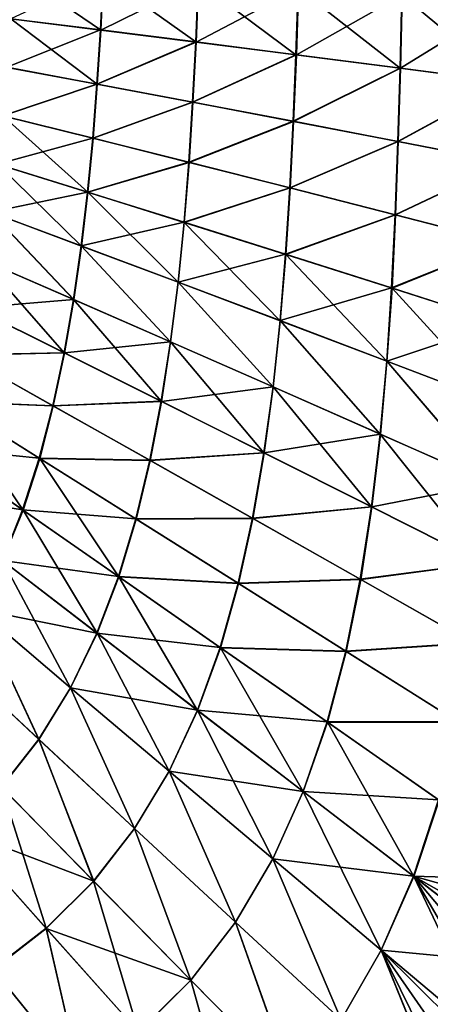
# Model space of a CAD drawing. Header units: millimetres. Extents: x -139 to 106, y -8 to 139.
# Tile 210 of 256: x -33 to -26, y 84 to 101. Entities that reach past the tile are written whole.
import ezdxf

# ---------------------------------------------------------------- set-up
doc = ezdxf.new("R2010")
doc.units = ezdxf.units.MM
doc.header["$LTSCALE"] = 53.842063
doc.layers.add('76', color=7, linetype='CONTINUOUS')

msp = doc.modelspace()

# ---------------------------------------------------------------- linework, layer by layer
at = {"layer": '76', "color": 8, "linetype": 'CONTINUOUS'}
for points in [[(-32.967, 101.056, -16.091), (-32.921, 101.893, -16.077), (-31.418, 100.863, -17.127), (-32.967, 101.056, -16.091)], [(-31.412, 100.862, 17.131), (-31.368, 101.796, 17.118), (-32.961, 101.055, 16.095), (-31.412, 100.862, 17.131)], [(-32.921, 101.893, -16.077), (-31.372, 101.796, -17.116), (-31.418, 100.863, -17.127), (-32.921, 101.893, -16.077)], [(-31.418, 100.863, -17.127), (-31.372, 101.796, -17.116), (-29.773, 100.656, -18.014), (-31.418, 100.863, -17.127)], [(-29.726, 101.693, 18.008), (-31.368, 101.796, 17.118), (-31.412, 100.862, 17.131), (-29.726, 101.693, 18.008)], [(-31.372, 101.796, -17.116), (-29.73, 101.693, -18.005), (-29.773, 100.656, -18.014), (-31.372, 101.796, -17.116)], [(-29.767, 100.655, 18.017), (-29.726, 101.693, 18.008), (-31.412, 100.862, 17.131), (-29.767, 100.655, 18.017)], [(-29.773, 100.656, -18.014), (-29.73, 101.693, -18.005), (-28.046, 100.436, -18.744), (-29.773, 100.656, -18.014)], [(-28.004, 101.583, 18.74), (-29.726, 101.693, 18.008), (-29.767, 100.655, 18.017), (-28.004, 101.583, 18.74)], [(-29.73, 101.693, -18.005), (-28.008, 101.583, -18.738), (-28.046, 100.436, -18.744), (-29.73, 101.693, -18.005)], [(-28.039, 100.436, 18.746), (-28.004, 101.583, 18.74), (-29.767, 100.655, 18.017), (-28.039, 100.436, 18.746)], [(-28.046, 100.436, -18.744), (-28.008, 101.583, -18.738), (-26.252, 100.206, -19.31), (-28.046, 100.436, -18.744)], [(-26.218, 101.468, 19.309), (-28.004, 101.583, 18.74), (-28.039, 100.436, 18.746), (-26.218, 101.468, 19.309)], [(-26.245, 100.205, 19.312), (-26.218, 101.468, 19.309), (-28.039, 100.436, 18.746), (-26.245, 100.205, 19.312)], [(-28.008, 101.583, -18.738), (-26.223, 101.468, -19.308), (-26.252, 100.206, -19.31), (-28.008, 101.583, -18.738)], [(-26.252, 100.206, -19.31), (-26.223, 101.468, -19.308), (-24.409, 99.965, -19.711), (-26.252, 100.206, -19.31)], [(-24.386, 101.347, 19.711), (-26.218, 101.468, 19.309), (-26.245, 100.205, 19.312), (-24.386, 101.347, 19.711)], [(-26.223, 101.468, -19.308), (-24.392, 101.348, -19.71), (-24.409, 99.965, -19.711), (-26.223, 101.468, -19.308)], [(-24.402, 99.964, 19.712), (-24.386, 101.347, 19.711), (-26.245, 100.205, 19.312), (-24.402, 99.964, 19.712)], [(-32.967, 101.056, -16.091), (-31.418, 100.863, -17.127), (-33.029, 100.22, -16.111), (-32.967, 101.056, -16.091)], [(-31.472, 99.929, 17.149), (-32.961, 101.055, 16.095), (-33.024, 100.219, 16.115), (-31.472, 99.929, 17.149)], [(-31.412, 100.862, 17.131), (-32.961, 101.055, 16.095), (-31.472, 99.929, 17.149), (-31.412, 100.862, 17.131)], [(-33.029, 100.22, -16.111), (-31.418, 100.863, -17.127), (-31.476, 99.93, -17.146), (-33.029, 100.22, -16.111)], [(-31.418, 100.863, -17.127), (-29.773, 100.656, -18.014), (-31.476, 99.93, -17.146), (-31.418, 100.863, -17.127)], [(-29.767, 100.655, 18.017), (-31.412, 100.862, 17.131), (-31.472, 99.929, 17.149), (-29.767, 100.655, 18.017)], [(-31.476, 99.93, -17.146), (-29.773, 100.656, -18.014), (-29.827, 99.619, -18.03), (-31.476, 99.93, -17.146)], [(-29.822, 99.618, 18.032), (-29.767, 100.655, 18.017), (-31.472, 99.929, 17.149), (-29.822, 99.618, 18.032)], [(-29.773, 100.656, -18.014), (-28.046, 100.436, -18.744), (-29.827, 99.619, -18.03), (-29.773, 100.656, -18.014)], [(-28.039, 100.436, 18.746), (-29.767, 100.655, 18.017), (-29.822, 99.618, 18.032), (-28.039, 100.436, 18.746)], [(-29.827, 99.619, -18.03), (-28.046, 100.436, -18.744), (-28.092, 99.29, -18.754), (-29.827, 99.619, -18.03)], [(-28.087, 99.289, 18.756), (-28.039, 100.436, 18.746), (-29.822, 99.618, 18.032), (-28.087, 99.289, 18.756)], [(-28.046, 100.436, -18.744), (-26.252, 100.206, -19.31), (-28.092, 99.29, -18.754), (-28.046, 100.436, -18.744)], [(-26.245, 100.205, 19.312), (-28.039, 100.436, 18.746), (-28.087, 99.289, 18.756), (-26.245, 100.205, 19.312)], [(-33.029, 100.22, -16.111), (-31.476, 99.93, -17.146), (-33.105, 99.385, -16.132), (-33.029, 100.22, -16.111)], [(-31.472, 99.929, 17.149), (-33.024, 100.219, 16.115), (-33.1, 99.384, 16.136), (-31.472, 99.929, 17.149)], [(-28.092, 99.29, -18.754), (-26.252, 100.206, -19.31), (-26.288, 98.943, -19.317), (-28.092, 99.29, -18.754)], [(-26.282, 98.942, 19.318), (-26.245, 100.205, 19.312), (-28.087, 99.289, 18.756), (-26.282, 98.942, 19.318)], [(-26.252, 100.206, -19.31), (-24.409, 99.965, -19.711), (-26.288, 98.943, -19.317), (-26.252, 100.206, -19.31)], [(-24.402, 99.964, 19.712), (-26.245, 100.205, 19.312), (-26.282, 98.942, 19.318), (-24.402, 99.964, 19.712)], [(-33.105, 99.385, -16.132), (-31.476, 99.93, -17.146), (-31.549, 98.998, -17.164), (-33.105, 99.385, -16.132)], [(-31.544, 98.997, 17.168), (-31.472, 99.929, 17.149), (-33.1, 99.384, 16.136), (-31.544, 98.997, 17.168)], [(-31.476, 99.93, -17.146), (-29.827, 99.619, -18.03), (-31.549, 98.998, -17.164), (-31.476, 99.93, -17.146)], [(-29.822, 99.618, 18.032), (-31.472, 99.929, 17.149), (-31.544, 98.997, 17.168), (-29.822, 99.618, 18.032)], [(-26.288, 98.943, -19.317), (-24.409, 99.965, -19.711), (-24.431, 98.581, -19.713), (-26.288, 98.943, -19.317)], [(-24.425, 98.58, 19.714), (-24.402, 99.964, 19.712), (-26.282, 98.942, 19.318), (-24.425, 98.58, 19.714)], [(-31.549, 98.998, -17.164), (-29.827, 99.619, -18.03), (-29.893, 98.584, -18.045), (-31.549, 98.998, -17.164)], [(-29.888, 98.582, 18.048), (-29.822, 99.618, 18.032), (-31.544, 98.997, 17.168), (-29.888, 98.582, 18.048)], [(-29.827, 99.619, -18.03), (-28.092, 99.29, -18.754), (-29.893, 98.584, -18.045), (-29.827, 99.619, -18.03)], [(-28.087, 99.289, 18.756), (-29.822, 99.618, 18.032), (-29.888, 98.582, 18.048), (-28.087, 99.289, 18.756)], [(-33.105, 99.385, -16.132), (-31.549, 98.998, -17.164), (-33.198, 98.553, -16.152), (-33.105, 99.385, -16.132)], [(-31.633, 98.067, 17.185), (-33.1, 99.384, 16.136), (-33.193, 98.552, 16.155), (-31.633, 98.067, 17.185)], [(-31.544, 98.997, 17.168), (-33.1, 99.384, 16.136), (-31.633, 98.067, 17.185), (-31.544, 98.997, 17.168)], [(-29.893, 98.584, -18.045), (-28.092, 99.29, -18.754), (-28.15, 98.144, -18.766), (-29.893, 98.584, -18.045)], [(-28.144, 98.142, 18.768), (-28.087, 99.289, 18.756), (-29.888, 98.582, 18.048), (-28.144, 98.142, 18.768)], [(-28.092, 99.29, -18.754), (-26.288, 98.943, -19.317), (-28.15, 98.144, -18.766), (-28.092, 99.29, -18.754)], [(-26.282, 98.942, 19.318), (-28.087, 99.289, 18.756), (-28.144, 98.142, 18.768), (-26.282, 98.942, 19.318)], [(-33.198, 98.553, -16.152), (-31.549, 98.998, -17.164), (-31.638, 98.069, -17.182), (-33.198, 98.553, -16.152)], [(-31.549, 98.998, -17.164), (-29.893, 98.584, -18.045), (-31.638, 98.069, -17.182), (-31.549, 98.998, -17.164)], [(-29.888, 98.582, 18.048), (-31.544, 98.997, 17.168), (-31.633, 98.067, 17.185), (-29.888, 98.582, 18.048)], [(-28.15, 98.144, -18.766), (-26.288, 98.943, -19.317), (-26.334, 97.681, -19.323), (-28.15, 98.144, -18.766)], [(-26.328, 97.679, 19.325), (-26.282, 98.942, 19.318), (-28.144, 98.142, 18.768), (-26.328, 97.679, 19.325)], [(-26.288, 98.943, -19.317), (-24.431, 98.581, -19.713), (-26.334, 97.681, -19.323), (-26.288, 98.943, -19.317)], [(-24.425, 98.58, 19.714), (-26.282, 98.942, 19.318), (-26.328, 97.679, 19.325), (-24.425, 98.58, 19.714)], [(-33.198, 98.553, -16.152), (-31.638, 98.069, -17.182), (-33.309, 97.724, -16.17), (-33.198, 98.553, -16.152)], [(-31.744, 97.141, 17.2), (-33.193, 98.552, 16.155), (-33.307, 97.723, 16.172), (-31.744, 97.141, 17.2)], [(-31.633, 98.067, 17.185), (-33.193, 98.552, 16.155), (-31.744, 97.141, 17.2), (-31.633, 98.067, 17.185)], [(-31.638, 98.069, -17.182), (-29.893, 98.584, -18.045), (-29.976, 97.55, -18.06), (-31.638, 98.069, -17.182)], [(-29.971, 97.548, 18.062), (-29.888, 98.582, 18.048), (-31.633, 98.067, 17.185), (-29.971, 97.548, 18.062)], [(-29.893, 98.584, -18.045), (-28.15, 98.144, -18.766), (-29.976, 97.55, -18.06), (-29.893, 98.584, -18.045)], [(-28.144, 98.142, 18.768), (-29.888, 98.582, 18.048), (-29.971, 97.548, 18.062), (-28.144, 98.142, 18.768)], [(-26.334, 97.681, -19.323), (-24.431, 98.581, -19.713), (-24.462, 97.198, -19.716), (-26.334, 97.681, -19.323)], [(-24.455, 97.196, 19.717), (-24.425, 98.58, 19.714), (-26.328, 97.679, 19.325), (-24.455, 97.196, 19.717)], [(-33.309, 97.724, -16.17), (-31.638, 98.069, -17.182), (-31.746, 97.142, -17.199), (-33.309, 97.724, -16.17)], [(-31.638, 98.069, -17.182), (-29.976, 97.55, -18.06), (-31.746, 97.142, -17.199), (-31.638, 98.069, -17.182)], [(-30.077, 96.517, 18.074), (-31.633, 98.067, 17.185), (-31.744, 97.141, 17.2), (-30.077, 96.517, 18.074)], [(-29.971, 97.548, 18.062), (-31.633, 98.067, 17.185), (-30.077, 96.517, 18.074), (-29.971, 97.548, 18.062)], [(-29.976, 97.55, -18.06), (-28.15, 98.144, -18.766), (-28.224, 96.999, -18.776), (-29.976, 97.55, -18.06)], [(-28.219, 96.997, 18.778), (-28.144, 98.142, 18.768), (-29.971, 97.548, 18.062), (-28.219, 96.997, 18.778)], [(-28.15, 98.144, -18.766), (-26.334, 97.681, -19.323), (-28.224, 96.999, -18.776), (-28.15, 98.144, -18.766)], [(-26.328, 97.679, 19.325), (-28.144, 98.142, 18.768), (-28.219, 96.997, 18.778), (-26.328, 97.679, 19.325)], [(-33.443, 96.899, -16.187), (-33.309, 97.724, -16.17), (-31.878, 96.219, -17.213), (-33.443, 96.899, -16.187)], [(-31.877, 96.218, 17.214), (-33.307, 97.723, 16.172), (-33.442, 96.898, 16.188), (-31.877, 96.218, 17.214)], [(-33.309, 97.724, -16.17), (-31.746, 97.142, -17.199), (-31.878, 96.219, -17.213), (-33.309, 97.724, -16.17)], [(-31.744, 97.141, 17.2), (-33.307, 97.723, 16.172), (-31.877, 96.218, 17.214), (-31.744, 97.141, 17.2)], [(-31.746, 97.142, -17.199), (-29.976, 97.55, -18.06), (-30.079, 96.518, -18.073), (-31.746, 97.142, -17.199)], [(-29.976, 97.55, -18.06), (-28.224, 96.999, -18.776), (-30.079, 96.518, -18.073), (-29.976, 97.55, -18.06)], [(-28.317, 95.855, 18.787), (-29.971, 97.548, 18.062), (-30.077, 96.517, 18.074), (-28.317, 95.855, 18.787)], [(-28.219, 96.997, 18.778), (-29.971, 97.548, 18.062), (-28.317, 95.855, 18.787), (-28.219, 96.997, 18.778)], [(-28.224, 96.999, -18.776), (-26.334, 97.681, -19.323), (-26.397, 96.419, -19.329), (-28.224, 96.999, -18.776)], [(-26.391, 96.417, 19.331), (-26.328, 97.679, 19.325), (-28.219, 96.997, 18.778), (-26.391, 96.417, 19.331)], [(-26.334, 97.681, -19.323), (-24.462, 97.198, -19.716), (-26.397, 96.419, -19.329), (-26.334, 97.681, -19.323)], [(-24.455, 97.196, 19.717), (-26.328, 97.679, 19.325), (-26.391, 96.417, 19.331), (-24.455, 97.196, 19.717)], [(-26.397, 96.419, -19.329), (-24.462, 97.198, -19.716), (-24.509, 95.815, -19.719), (-26.397, 96.419, -19.329)], [(-24.503, 95.813, 19.72), (-24.455, 97.196, 19.717), (-26.391, 96.417, 19.331), (-24.503, 95.813, 19.72)], [(-31.878, 96.219, -17.213), (-31.746, 97.142, -17.199), (-30.208, 95.491, -18.085), (-31.878, 96.219, -17.213)], [(-30.206, 95.49, 18.086), (-31.744, 97.141, 17.2), (-31.877, 96.218, 17.214), (-30.206, 95.49, 18.086)], [(-31.746, 97.142, -17.199), (-30.079, 96.518, -18.073), (-30.208, 95.491, -18.085), (-31.746, 97.142, -17.199)], [(-30.077, 96.517, 18.074), (-31.744, 97.141, 17.2), (-30.206, 95.49, 18.086), (-30.077, 96.517, 18.074)], [(-33.604, 96.079, -16.202), (-33.443, 96.899, -16.187), (-32.039, 95.301, -17.227), (-33.604, 96.079, -16.202)], [(-31.877, 96.218, 17.214), (-33.442, 96.898, 16.188), (-33.601, 96.078, 16.204), (-31.877, 96.218, 17.214)], [(-33.443, 96.899, -16.187), (-31.878, 96.219, -17.213), (-32.039, 95.301, -17.227), (-33.443, 96.899, -16.187)], [(-30.079, 96.518, -18.073), (-28.224, 96.999, -18.776), (-28.319, 95.856, -18.786), (-30.079, 96.518, -18.073)], [(-28.224, 96.999, -18.776), (-26.397, 96.419, -19.329), (-28.319, 95.856, -18.786), (-28.224, 96.999, -18.776)], [(-26.478, 95.158, 19.336), (-28.219, 96.997, 18.778), (-28.317, 95.855, 18.787), (-26.478, 95.158, 19.336)], [(-26.391, 96.417, 19.331), (-28.219, 96.997, 18.778), (-26.478, 95.158, 19.336), (-26.391, 96.417, 19.331)], [(-30.208, 95.491, -18.085), (-30.079, 96.518, -18.073), (-28.442, 94.717, -18.795), (-30.208, 95.491, -18.085)], [(-28.44, 94.716, 18.795), (-30.077, 96.517, 18.074), (-30.206, 95.49, 18.086), (-28.44, 94.716, 18.795)], [(-30.079, 96.518, -18.073), (-28.319, 95.856, -18.786), (-28.442, 94.717, -18.795), (-30.079, 96.518, -18.073)], [(-28.317, 95.855, 18.787), (-30.077, 96.517, 18.074), (-28.44, 94.716, 18.795), (-28.317, 95.855, 18.787)], [(-28.319, 95.856, -18.786), (-26.397, 96.419, -19.329), (-26.481, 95.16, -19.335), (-28.319, 95.856, -18.786)], [(-26.397, 96.419, -19.329), (-24.509, 95.815, -19.719), (-26.481, 95.16, -19.335), (-26.397, 96.419, -19.329)], [(-24.576, 94.432, 19.721), (-26.391, 96.417, 19.331), (-26.478, 95.158, 19.336), (-24.576, 94.432, 19.721)], [(-24.503, 95.813, 19.72), (-26.391, 96.417, 19.331), (-24.576, 94.432, 19.721), (-24.503, 95.813, 19.72)], [(-32.036, 95.3, 17.229), (-31.877, 96.218, 17.214), (-33.601, 96.078, 16.204), (-32.036, 95.3, 17.229)], [(-32.039, 95.301, -17.227), (-31.878, 96.219, -17.213), (-30.367, 94.467, -18.097), (-32.039, 95.301, -17.227)], [(-30.206, 95.49, 18.086), (-31.877, 96.218, 17.214), (-32.036, 95.3, 17.229), (-30.206, 95.49, 18.086)], [(-31.878, 96.219, -17.213), (-30.208, 95.491, -18.085), (-30.367, 94.467, -18.097), (-31.878, 96.219, -17.213)], [(-33.604, 96.079, -16.202), (-32.039, 95.301, -17.227), (-33.796, 95.266, -16.217), (-33.604, 96.079, -16.202)], [(-32.036, 95.3, 17.229), (-33.601, 96.078, 16.204), (-33.79, 95.263, 16.221), (-32.036, 95.3, 17.229)], [(-28.442, 94.717, -18.795), (-28.319, 95.856, -18.786), (-26.594, 93.903, -19.34), (-28.442, 94.717, -18.795)], [(-26.592, 93.902, 19.341), (-28.317, 95.855, 18.787), (-28.44, 94.716, 18.795), (-26.592, 93.902, 19.341)], [(-28.319, 95.856, -18.786), (-26.481, 95.16, -19.335), (-26.594, 93.903, -19.34), (-28.319, 95.856, -18.786)], [(-26.478, 95.158, 19.336), (-28.317, 95.855, 18.787), (-26.592, 93.902, 19.341), (-26.478, 95.158, 19.336)], [(-26.481, 95.16, -19.335), (-24.509, 95.815, -19.719), (-24.579, 94.433, -19.721), (-26.481, 95.16, -19.335)], [(-30.364, 94.466, 18.098), (-30.206, 95.49, 18.086), (-32.036, 95.3, 17.229), (-30.364, 94.466, 18.098)], [(-30.367, 94.467, -18.097), (-30.208, 95.491, -18.085), (-28.598, 93.582, -18.803), (-30.367, 94.467, -18.097)], [(-28.44, 94.716, 18.795), (-30.206, 95.49, 18.086), (-30.364, 94.466, 18.098), (-28.44, 94.716, 18.795)], [(-30.208, 95.491, -18.085), (-28.442, 94.717, -18.795), (-28.598, 93.582, -18.803), (-30.208, 95.491, -18.085)], [(-33.796, 95.266, -16.217), (-32.235, 94.39, -17.24), (-34.024, 94.462, -16.23), (-33.796, 95.266, -16.217)], [(-32.229, 94.386, 17.243), (-33.79, 95.263, 16.221), (-34.017, 94.457, 16.236), (-32.229, 94.386, 17.243)], [(-33.796, 95.266, -16.217), (-32.039, 95.301, -17.227), (-32.235, 94.39, -17.24), (-33.796, 95.266, -16.217)], [(-32.229, 94.386, 17.243), (-32.036, 95.3, 17.229), (-33.79, 95.263, 16.221), (-32.229, 94.386, 17.243)], [(-32.039, 95.301, -17.227), (-30.367, 94.467, -18.097), (-32.235, 94.39, -17.24), (-32.039, 95.301, -17.227)], [(-30.364, 94.466, 18.098), (-32.036, 95.3, 17.229), (-32.229, 94.386, 17.243), (-30.364, 94.466, 18.098)], [(-26.594, 93.903, -19.34), (-26.481, 95.16, -19.335), (-24.679, 93.054, -19.723), (-26.594, 93.903, -19.34)], [(-24.677, 93.053, 19.723), (-26.478, 95.158, 19.336), (-26.592, 93.902, 19.341), (-24.677, 93.053, 19.723)], [(-26.481, 95.16, -19.335), (-24.579, 94.433, -19.721), (-24.679, 93.054, -19.723), (-26.481, 95.16, -19.335)], [(-24.576, 94.432, 19.721), (-26.478, 95.158, 19.336), (-24.677, 93.053, 19.723), (-24.576, 94.432, 19.721)], [(-28.594, 93.58, 18.804), (-28.44, 94.716, 18.795), (-30.364, 94.466, 18.098), (-28.594, 93.58, 18.804)], [(-28.598, 93.582, -18.803), (-28.442, 94.717, -18.795), (-26.743, 92.65, -19.345), (-28.598, 93.582, -18.803)], [(-26.592, 93.902, 19.341), (-28.44, 94.716, 18.795), (-28.594, 93.58, 18.804), (-26.592, 93.902, 19.341)], [(-28.442, 94.717, -18.795), (-26.594, 93.903, -19.34), (-26.743, 92.65, -19.345), (-28.442, 94.717, -18.795)], [(-34.024, 94.462, -16.23), (-32.471, 93.487, -17.252), (-34.296, 93.67, -16.245), (-34.024, 94.462, -16.23)], [(-32.751, 92.593, 17.268), (-34.017, 94.457, 16.236), (-34.29, 93.666, 16.249), (-32.751, 92.593, 17.268)], [(-34.024, 94.462, -16.23), (-32.235, 94.39, -17.24), (-32.471, 93.487, -17.252), (-34.024, 94.462, -16.23)], [(-32.463, 93.482, 17.257), (-32.229, 94.386, 17.243), (-34.017, 94.457, 16.236), (-32.463, 93.482, 17.257)], [(-32.463, 93.482, 17.257), (-34.017, 94.457, 16.236), (-32.751, 92.593, 17.268), (-32.463, 93.482, 17.257)], [(-32.235, 94.39, -17.24), (-30.564, 93.45, -18.107), (-32.471, 93.487, -17.252), (-32.235, 94.39, -17.24)], [(-30.558, 93.447, 18.11), (-32.229, 94.386, 17.243), (-32.463, 93.482, 17.257), (-30.558, 93.447, 18.11)], [(-32.235, 94.39, -17.24), (-30.367, 94.467, -18.097), (-30.564, 93.45, -18.107), (-32.235, 94.39, -17.24)], [(-30.558, 93.447, 18.11), (-30.364, 94.466, 18.098), (-32.229, 94.386, 17.243), (-30.558, 93.447, 18.11)], [(-30.367, 94.467, -18.097), (-28.598, 93.582, -18.803), (-30.564, 93.45, -18.107), (-30.367, 94.467, -18.097)], [(-28.594, 93.58, 18.804), (-30.364, 94.466, 18.098), (-30.558, 93.447, 18.11), (-28.594, 93.58, 18.804)], [(-26.739, 92.648, 19.345), (-26.592, 93.902, 19.341), (-28.594, 93.58, 18.804), (-26.739, 92.648, 19.345)], [(-26.743, 92.65, -19.345), (-26.594, 93.903, -19.34), (-24.818, 91.678, -19.723), (-26.743, 92.65, -19.345)], [(-24.677, 93.053, 19.723), (-26.592, 93.902, 19.341), (-26.739, 92.648, 19.345), (-24.677, 93.053, 19.723)], [(-26.594, 93.903, -19.34), (-24.679, 93.054, -19.723), (-24.818, 91.678, -19.723), (-26.594, 93.903, -19.34)], [(-34.296, 93.67, -16.245), (-32.757, 92.598, -17.264), (-34.622, 92.896, -16.259), (-34.296, 93.67, -16.245)], [(-34.296, 93.67, -16.245), (-32.471, 93.487, -17.252), (-32.757, 92.598, -17.264), (-34.296, 93.67, -16.245)], [(-32.751, 92.593, 17.268), (-34.29, 93.666, 16.249), (-33.102, 91.725, 17.279), (-32.751, 92.593, 17.268)], [(-32.471, 93.487, -17.252), (-30.807, 92.442, -18.117), (-32.757, 92.598, -17.264), (-32.471, 93.487, -17.252)], [(-31.1, 91.443, 18.129), (-32.463, 93.482, 17.257), (-32.751, 92.593, 17.268), (-31.1, 91.443, 18.129)], [(-32.471, 93.487, -17.252), (-30.564, 93.45, -18.107), (-30.807, 92.442, -18.117), (-32.471, 93.487, -17.252)], [(-30.799, 92.437, 18.12), (-30.558, 93.447, 18.11), (-32.463, 93.482, 17.257), (-30.799, 92.437, 18.12)], [(-30.799, 92.437, 18.12), (-32.463, 93.482, 17.257), (-31.1, 91.443, 18.129), (-30.799, 92.437, 18.12)], [(-30.564, 93.45, -18.107), (-28.598, 93.582, -18.803), (-28.794, 92.453, -18.81), (-30.564, 93.45, -18.107)], [(-28.788, 92.449, 18.812), (-28.594, 93.58, 18.804), (-30.558, 93.447, 18.11), (-28.788, 92.449, 18.812)], [(-28.598, 93.582, -18.803), (-26.743, 92.65, -19.345), (-28.794, 92.453, -18.81), (-28.598, 93.582, -18.803)], [(-26.739, 92.648, 19.345), (-28.594, 93.58, 18.804), (-28.788, 92.449, 18.812), (-26.739, 92.648, 19.345)], [(-30.564, 93.45, -18.107), (-28.794, 92.453, -18.81), (-30.807, 92.442, -18.117), (-30.564, 93.45, -18.107)], [(-28.788, 92.449, 18.812), (-30.558, 93.447, 18.11), (-30.799, 92.437, 18.12), (-28.788, 92.449, 18.812)], [(-24.814, 91.676, 19.724), (-24.677, 93.053, 19.723), (-26.739, 92.648, 19.345), (-24.814, 91.676, 19.724)], [(-34.622, 92.896, -16.259), (-32.757, 92.598, -17.264), (-33.105, 91.727, -17.277), (-34.622, 92.896, -16.259)], [(-28.794, 92.453, -18.81), (-26.743, 92.65, -19.345), (-26.937, 91.403, -19.348), (-28.794, 92.453, -18.81)], [(-26.93, 91.399, 19.35), (-26.739, 92.648, 19.345), (-28.788, 92.449, 18.812), (-26.93, 91.399, 19.35)], [(-26.743, 92.65, -19.345), (-24.818, 91.678, -19.723), (-26.937, 91.403, -19.348), (-26.743, 92.65, -19.345)], [(-24.814, 91.676, 19.724), (-26.739, 92.648, 19.345), (-26.93, 91.399, 19.35), (-24.814, 91.676, 19.724)], [(-32.757, 92.598, -17.264), (-31.107, 91.448, -18.126), (-33.105, 91.727, -17.277), (-32.757, 92.598, -17.264)], [(-31.473, 90.472, 18.138), (-32.751, 92.593, 17.268), (-33.102, 91.725, 17.279), (-31.473, 90.472, 18.138)], [(-32.757, 92.598, -17.264), (-30.807, 92.442, -18.117), (-31.107, 91.448, -18.126), (-32.757, 92.598, -17.264)], [(-31.1, 91.443, 18.129), (-32.751, 92.593, 17.268), (-31.473, 90.472, 18.138), (-31.1, 91.443, 18.129)], [(-30.807, 92.442, -18.117), (-29.043, 91.333, -18.816), (-31.107, 91.448, -18.126), (-30.807, 92.442, -18.117)], [(-29.034, 91.327, 18.819), (-30.799, 92.437, 18.12), (-31.1, 91.443, 18.129), (-29.034, 91.327, 18.819)], [(-30.807, 92.442, -18.117), (-28.794, 92.453, -18.81), (-29.043, 91.333, -18.816), (-30.807, 92.442, -18.117)], [(-29.034, 91.327, 18.819), (-28.788, 92.449, 18.812), (-30.799, 92.437, 18.12), (-29.034, 91.327, 18.819)], [(-28.794, 92.453, -18.81), (-26.937, 91.403, -19.348), (-29.043, 91.333, -18.816), (-28.794, 92.453, -18.81)], [(-26.93, 91.399, 19.35), (-28.788, 92.449, 18.812), (-29.034, 91.327, 18.819), (-26.93, 91.399, 19.35)], [(-33.105, 91.727, -17.277), (-31.477, 90.475, -18.136), (-33.525, 90.886, -17.29), (-33.105, 91.727, -17.277)], [(-31.931, 89.534, 18.147), (-33.102, 91.725, 17.279), (-33.525, 90.886, 17.29), (-31.931, 89.534, 18.147)], [(-33.105, 91.727, -17.277), (-31.107, 91.448, -18.126), (-31.477, 90.475, -18.136), (-33.105, 91.727, -17.277)], [(-31.473, 90.472, 18.138), (-33.102, 91.725, 17.279), (-31.931, 89.534, 18.147), (-31.473, 90.472, 18.138)], [(-26.937, 91.403, -19.348), (-24.818, 91.678, -19.723), (-25.006, 90.308, -19.723), (-26.937, 91.403, -19.348)], [(-24.999, 90.303, 19.724), (-24.814, 91.676, 19.724), (-26.93, 91.399, 19.35), (-24.999, 90.303, 19.724)], [(-31.107, 91.448, -18.126), (-29.355, 90.227, -18.822), (-31.477, 90.475, -18.136), (-31.107, 91.448, -18.126)], [(-29.743, 89.142, 18.83), (-31.1, 91.443, 18.129), (-31.473, 90.472, 18.138), (-29.743, 89.142, 18.83)], [(-31.107, 91.448, -18.126), (-29.043, 91.333, -18.816), (-29.355, 90.227, -18.822), (-31.107, 91.448, -18.126)], [(-29.347, 90.222, 18.825), (-29.034, 91.327, 18.819), (-31.1, 91.443, 18.129), (-29.347, 90.222, 18.825)], [(-29.347, 90.222, 18.825), (-31.1, 91.443, 18.129), (-29.743, 89.142, 18.83), (-29.347, 90.222, 18.825)], [(-29.043, 91.333, -18.816), (-27.188, 90.165, -19.351), (-29.355, 90.227, -18.822), (-29.043, 91.333, -18.816)], [(-27.179, 90.159, 19.353), (-29.034, 91.327, 18.819), (-29.347, 90.222, 18.825), (-27.179, 90.159, 19.353)], [(-29.043, 91.333, -18.816), (-26.937, 91.403, -19.348), (-27.188, 90.165, -19.351), (-29.043, 91.333, -18.816)], [(-27.179, 90.159, 19.353), (-26.93, 91.399, 19.35), (-29.034, 91.327, 18.819), (-27.179, 90.159, 19.353)], [(-26.937, 91.403, -19.348), (-25.006, 90.308, -19.723), (-27.188, 90.165, -19.351), (-26.937, 91.403, -19.348)], [(-24.999, 90.303, 19.724), (-26.93, 91.399, 19.35), (-27.179, 90.159, 19.353), (-24.999, 90.303, 19.724)], [(-32.478, 88.645, 18.157), (-33.525, 90.886, 17.29), (-34.027, 90.09, 17.302), (-32.478, 88.645, 18.157)], [(-34.026, 90.089, -17.303), (-33.525, 90.886, -17.29), (-32.477, 88.644, -18.158), (-34.026, 90.089, -17.303)], [(-33.525, 90.886, -17.29), (-31.477, 90.475, -18.136), (-31.93, 89.534, -18.147), (-33.525, 90.886, -17.29)], [(-31.931, 89.534, 18.147), (-33.525, 90.886, 17.29), (-32.478, 88.645, 18.157), (-31.931, 89.534, 18.147)], [(-33.525, 90.886, -17.29), (-31.93, 89.534, -18.147), (-32.477, 88.644, -18.158), (-33.525, 90.886, -17.29)], [(-30.234, 88.098, 18.836), (-31.473, 90.472, 18.138), (-31.931, 89.534, 18.147), (-30.234, 88.098, 18.836)], [(-31.477, 90.475, -18.136), (-29.746, 89.145, -18.829), (-31.93, 89.534, -18.147), (-31.477, 90.475, -18.136)], [(-31.477, 90.475, -18.136), (-29.355, 90.227, -18.822), (-29.746, 89.145, -18.829), (-31.477, 90.475, -18.136)], [(-29.743, 89.142, 18.83), (-31.473, 90.472, 18.138), (-30.234, 88.098, 18.836), (-29.743, 89.142, 18.83)], [(-27.188, 90.165, -19.351), (-25.006, 90.308, -19.723), (-25.257, 88.947, -19.722), (-27.188, 90.165, -19.351)], [(-25.247, 88.94, 19.724), (-24.999, 90.303, 19.724), (-27.179, 90.159, 19.353), (-25.247, 88.94, 19.724)], [(-32.478, 88.645, 18.157), (-34.027, 90.09, 17.302), (-33.122, 87.824, 18.172), (-32.478, 88.645, 18.157)], [(-34.026, 90.089, -17.303), (-32.477, 88.644, -18.158), (-33.12, 87.823, -18.173), (-34.026, 90.089, -17.303)], [(-29.355, 90.227, -18.822), (-27.511, 88.943, -19.353), (-29.746, 89.145, -18.829), (-29.355, 90.227, -18.822)], [(-27.92, 87.743, 19.357), (-29.347, 90.222, 18.825), (-29.743, 89.142, 18.83), (-27.92, 87.743, 19.357)], [(-29.355, 90.227, -18.822), (-27.188, 90.165, -19.351), (-27.511, 88.943, -19.353), (-29.355, 90.227, -18.822)], [(-27.503, 88.937, 19.355), (-27.179, 90.159, 19.353), (-29.347, 90.222, 18.825), (-27.503, 88.937, 19.355)], [(-27.503, 88.937, 19.355), (-29.347, 90.222, 18.825), (-27.92, 87.743, 19.357), (-27.503, 88.937, 19.355)], [(-27.188, 90.165, -19.351), (-25.257, 88.947, -19.722), (-27.511, 88.943, -19.353), (-27.188, 90.165, -19.351)], [(-25.247, 88.94, 19.724), (-27.179, 90.159, 19.353), (-27.503, 88.937, 19.355), (-25.247, 88.94, 19.724)], [(-30.829, 87.111, 18.844), (-31.931, 89.534, 18.147), (-32.478, 88.645, 18.157), (-30.829, 87.111, 18.844)], [(-32.477, 88.644, -18.158), (-31.93, 89.534, -18.147), (-30.827, 87.109, -18.845), (-32.477, 88.644, -18.158)], [(-30.234, 88.098, 18.836), (-31.931, 89.534, 18.147), (-30.829, 87.111, 18.844), (-30.234, 88.098, 18.836)], [(-31.93, 89.534, -18.147), (-29.746, 89.145, -18.829), (-30.233, 88.098, -18.837), (-31.93, 89.534, -18.147)], [(-31.93, 89.534, -18.147), (-30.233, 88.098, -18.837), (-30.827, 87.109, -18.845), (-31.93, 89.534, -18.147)], [(-28.445, 86.588, 19.36), (-29.743, 89.142, 18.83), (-30.234, 88.098, 18.836), (-28.445, 86.588, 19.36)], [(-29.746, 89.145, -18.829), (-27.924, 87.746, -19.356), (-30.233, 88.098, -18.837), (-29.746, 89.145, -18.829)], [(-29.746, 89.145, -18.829), (-27.511, 88.943, -19.353), (-27.924, 87.746, -19.356), (-29.746, 89.145, -18.829)], [(-27.92, 87.743, 19.357), (-29.743, 89.142, 18.83), (-28.445, 86.588, 19.36), (-27.92, 87.743, 19.357)], [(-27.511, 88.943, -19.353), (-25.589, 87.603, -19.721), (-27.924, 87.746, -19.356), (-27.511, 88.943, -19.353)], [(-26.017, 86.283, 19.72), (-27.503, 88.937, 19.355), (-27.92, 87.743, 19.357), (-26.017, 86.283, 19.72)], [(-27.511, 88.943, -19.353), (-25.257, 88.947, -19.722), (-25.589, 87.603, -19.721), (-27.511, 88.943, -19.353)], [(-25.58, 87.597, 19.722), (-25.247, 88.94, 19.724), (-27.503, 88.937, 19.355), (-25.58, 87.597, 19.722)], [(-25.58, 87.597, 19.722), (-27.503, 88.937, 19.355), (-26.017, 86.283, 19.72), (-25.58, 87.597, 19.722)], [(-31.534, 86.201, 18.856), (-32.478, 88.645, 18.157), (-33.122, 87.824, 18.172), (-31.534, 86.201, 18.856)], [(-33.12, 87.823, -18.173), (-32.477, 88.644, -18.158), (-31.533, 86.199, -18.857), (-33.12, 87.823, -18.173)], [(-30.829, 87.111, 18.844), (-32.478, 88.645, 18.157), (-31.534, 86.201, 18.856), (-30.829, 87.111, 18.844)], [(-32.477, 88.644, -18.158), (-30.827, 87.109, -18.845), (-31.533, 86.199, -18.857), (-32.477, 88.644, -18.158)], [(-29.089, 85.497, 19.365), (-30.234, 88.098, 18.836), (-30.829, 87.111, 18.844), (-29.089, 85.497, 19.365)], [(-30.827, 87.109, -18.845), (-30.233, 88.098, -18.837), (-29.088, 85.496, -19.365), (-30.827, 87.109, -18.845)], [(-28.445, 86.588, 19.36), (-30.234, 88.098, 18.836), (-29.089, 85.497, 19.365), (-28.445, 86.588, 19.36)], [(-30.233, 88.098, -18.837), (-27.924, 87.746, -19.356), (-28.445, 86.588, -19.36), (-30.233, 88.098, -18.837)], [(-30.233, 88.098, -18.837), (-28.445, 86.588, -19.36), (-29.088, 85.496, -19.365), (-30.233, 88.098, -18.837)], [(-32.353, 85.389, 18.873), (-33.122, 87.824, 18.172), (-33.864, 87.088, 18.191), (-32.353, 85.389, 18.873)], [(-33.12, 87.823, -18.173), (-31.533, 86.199, -18.857), (-33.861, 87.086, -18.193), (-33.12, 87.823, -18.173)], [(-31.534, 86.201, 18.856), (-33.122, 87.824, 18.172), (-32.353, 85.389, 18.873), (-31.534, 86.201, 18.856)], [(-27.924, 87.746, -19.356), (-26.021, 86.286, -19.72), (-28.445, 86.588, -19.36), (-27.924, 87.746, -19.356)], [(-26.576, 85.013, 19.72), (-27.92, 87.743, 19.357), (-28.445, 86.588, 19.36), (-26.576, 85.013, 19.72)], [(-27.924, 87.746, -19.356), (-25.589, 87.603, -19.721), (-26.021, 86.286, -19.72), (-27.924, 87.746, -19.356)], [(-26.017, 86.283, 19.72), (-27.92, 87.743, 19.357), (-26.576, 85.013, 19.72), (-26.017, 86.283, 19.72)], [(-25.589, 87.603, -19.721), (-23.6, 86.214, -19.928), (-26.021, 86.286, -19.72), (-25.589, 87.603, -19.721)], [(-24.045, 84.771, 19.923), (-25.58, 87.597, 19.722), (-26.017, 86.283, 19.72), (-24.045, 84.771, 19.923)], [(-32.353, 85.389, 18.873), (-33.864, 87.088, 18.191), (-33.269, 84.683, 18.894), (-32.353, 85.389, 18.873)], [(-33.861, 87.086, -18.193), (-31.533, 86.199, -18.857), (-32.35, 85.386, -18.875), (-33.861, 87.086, -18.193)], [(-33.861, 87.086, -18.193), (-32.35, 85.386, -18.875), (-33.266, 84.68, -18.895), (-33.861, 87.086, -18.193)], [(-29.859, 84.494, 19.374), (-30.829, 87.111, 18.844), (-31.534, 86.201, 18.856), (-29.859, 84.494, 19.374)], [(-31.533, 86.199, -18.857), (-30.827, 87.109, -18.845), (-29.857, 84.493, -19.374), (-31.533, 86.199, -18.857)], [(-29.089, 85.497, 19.365), (-30.829, 87.111, 18.844), (-29.859, 84.494, 19.374), (-29.089, 85.497, 19.365)], [(-30.827, 87.109, -18.845), (-29.088, 85.496, -19.365), (-29.857, 84.493, -19.374), (-30.827, 87.109, -18.845)], [(-27.269, 83.815, 19.721), (-28.445, 86.588, 19.36), (-29.089, 85.497, 19.365), (-27.269, 83.815, 19.721)], [(-29.088, 85.496, -19.365), (-28.445, 86.588, -19.36), (-27.267, 83.813, -19.721), (-29.088, 85.496, -19.365)], [(-28.445, 86.588, -19.36), (-26.021, 86.286, -19.72), (-26.576, 85.013, -19.72), (-28.445, 86.588, -19.36)], [(-26.576, 85.013, 19.72), (-28.445, 86.588, 19.36), (-27.269, 83.815, 19.721), (-26.576, 85.013, 19.72)], [(-28.445, 86.588, -19.36), (-26.576, 85.013, -19.72), (-27.267, 83.813, -19.721), (-28.445, 86.588, -19.36)], [(-30.758, 83.603, 19.388), (-31.534, 86.201, 18.856), (-32.353, 85.389, 18.873), (-30.758, 83.603, 19.388)], [(-31.533, 86.199, -18.857), (-29.857, 84.493, -19.374), (-32.35, 85.386, -18.875), (-31.533, 86.199, -18.857)], [(-29.859, 84.494, 19.374), (-31.534, 86.201, 18.856), (-30.758, 83.603, 19.388), (-29.859, 84.494, 19.374)], [(-26.021, 86.286, -19.72), (-24.051, 84.771, -19.923), (-26.576, 85.013, -19.72), (-26.021, 86.286, -19.72)], [(-24.638, 83.381, 19.919), (-26.017, 86.283, 19.72), (-26.576, 85.013, 19.72), (-24.638, 83.381, 19.919)], [(-23.6, 86.214, -19.928), (-23.758, 85.657, -19.926), (-26.021, 86.286, -19.72), (-23.6, 86.214, -19.928)], [(-23.758, 85.657, -19.926), (-23.933, 85.108, -19.924), (-26.021, 86.286, -19.72), (-23.758, 85.657, -19.926)], [(-23.933, 85.108, -19.924), (-24.051, 84.771, -19.923), (-26.021, 86.286, -19.72), (-23.933, 85.108, -19.924)], [(-24.638, 83.381, 19.919), (-24.496, 83.679, 19.919), (-26.017, 86.283, 19.72), (-24.638, 83.381, 19.919)], [(-24.496, 83.679, 19.919), (-24.267, 84.202, 19.921), (-26.017, 86.283, 19.72), (-24.496, 83.679, 19.919)], [(-24.267, 84.202, 19.921), (-24.05, 84.758, 19.923), (-26.017, 86.283, 19.72), (-24.267, 84.202, 19.921)], [(-24.05, 84.758, 19.923), (-24.045, 84.771, 19.923), (-26.017, 86.283, 19.72), (-24.05, 84.758, 19.923)], [(-28.104, 82.716, 19.727), (-29.089, 85.497, 19.365), (-29.859, 84.494, 19.374), (-28.104, 82.716, 19.727)], [(-29.857, 84.493, -19.374), (-29.088, 85.496, -19.365), (-28.103, 82.714, -19.727), (-29.857, 84.493, -19.374)], [(-27.269, 83.815, 19.721), (-29.089, 85.497, 19.365), (-28.104, 82.716, 19.727), (-27.269, 83.815, 19.721)], [(-29.088, 85.496, -19.365), (-27.267, 83.813, -19.721), (-28.103, 82.714, -19.727), (-29.088, 85.496, -19.365)], [(-31.767, 82.832, 19.406), (-32.353, 85.389, 18.873), (-33.269, 84.683, 18.894), (-31.767, 82.832, 19.406)], [(-33.266, 84.68, -18.895), (-32.35, 85.386, -18.875), (-31.764, 82.83, -19.407), (-33.266, 84.68, -18.895)], [(-30.758, 83.603, 19.388), (-32.353, 85.389, 18.873), (-31.767, 82.832, 19.406), (-30.758, 83.603, 19.388)], [(-32.35, 85.386, -18.875), (-29.857, 84.493, -19.374), (-30.755, 83.6, -19.389), (-32.35, 85.386, -18.875)], [(-32.35, 85.386, -18.875), (-30.755, 83.6, -19.389), (-31.764, 82.83, -19.407), (-32.35, 85.386, -18.875)], [(-25.383, 82.068, 19.917), (-26.576, 85.013, 19.72), (-27.269, 83.815, 19.721), (-25.383, 82.068, 19.917)], [(-26.576, 85.013, -19.72), (-25.377, 82.072, -19.917), (-27.267, 83.813, -19.721), (-26.576, 85.013, -19.72)], [(-25.383, 82.068, 19.917), (-25.241, 82.29, 19.917), (-26.576, 85.013, 19.72), (-25.383, 82.068, 19.917)], [(-25.241, 82.29, 19.917), (-24.984, 82.724, 19.917), (-26.576, 85.013, 19.72), (-25.241, 82.29, 19.917)], [(-24.984, 82.724, 19.917), (-24.735, 83.187, 19.918), (-26.576, 85.013, 19.72), (-24.984, 82.724, 19.917)], [(-24.735, 83.187, 19.918), (-24.638, 83.381, 19.919), (-26.576, 85.013, 19.72), (-24.735, 83.187, 19.918)], [(-24.051, 84.771, -19.923), (-24.637, 83.381, -19.918), (-26.576, 85.013, -19.72), (-24.051, 84.771, -19.923)], [(-24.637, 83.381, -19.918), (-25.377, 82.072, -19.917), (-26.576, 85.013, -19.72), (-24.637, 83.381, -19.918)], [(-31.767, 82.832, 19.406), (-33.269, 84.683, 18.894), (-34.259, 84.088, 18.918), (-31.767, 82.832, 19.406)], [(-33.266, 84.68, -18.895), (-31.764, 82.83, -19.407), (-32.859, 82.186, -19.428), (-33.266, 84.68, -18.895)], [(-29.086, 81.743, 19.738), (-29.859, 84.494, 19.374), (-30.758, 83.603, 19.388), (-29.086, 81.743, 19.738)], [(-29.857, 84.493, -19.374), (-28.103, 82.714, -19.727), (-30.755, 83.6, -19.389), (-29.857, 84.493, -19.374)], [(-28.104, 82.716, 19.727), (-29.859, 84.494, 19.374), (-29.086, 81.743, 19.738), (-28.104, 82.716, 19.727)], [(-32.861, 82.188, 19.427), (-31.767, 82.832, 19.406), (-34.259, 84.088, 18.918), (-32.861, 82.188, 19.427)]]:
    msp.add_3dface(points, dxfattribs=at)

doc.saveas('drawing.dxf')
